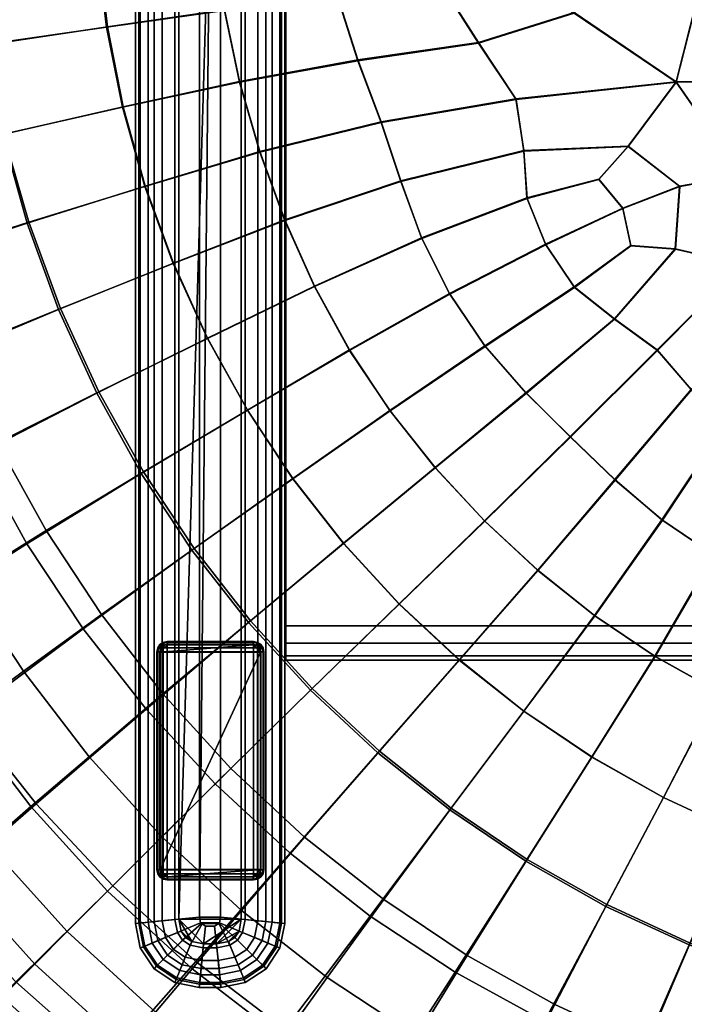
# Model space of a CAD drawing. Header units: millimetres. Extents: x -191 to 509, y -454 to 438.
# Tile 9 of 172: x -31 to 81, y -315 to -148. Entities that reach past the tile are written whole.
import ezdxf

# ---------------------------------------------------------------- set-up
doc = ezdxf.new("R2010")
doc.units = ezdxf.units.MM
doc.layers.add('_P - MAT - F_B - HOR', color=7, linetype='Continuous', lineweight=30, true_color=0xffbf7f)
doc.layers.add('_S - MAT - L_R - HOR', color=7, linetype='Continuous', lineweight=30, true_color=0x7f3f00)
doc.layers.add('_T - MAT - F_B - HOR', color=7, linetype='Continuous', true_color=0xaba066)

msp = doc.modelspace()

# ---------------------------------------------------------------- meshes
at = {"layer": '_P - MAT - F_B - HOR'}
mesh = msp.add_polyface(dxfattribs=at)
corners = [(-18.74, -122.29, 615.55), (-39.71, -122.28, 611.21), (-39.13, -137.44, 611.32), (-18.21, -135.91, 615.64), (-62.4, -122.28, 605.07), (-61.75, -139.26, 605.21), (-59.77, -156.25, 605.57), (-37.36, -152.61, 611.6), (-16.62, -149.52, 615.87), (-13.95, -163.09, 616.19), (-34.38, -167.77, 611.99), (-56.46, -173.21, 606.05), (20.03, -122.32, 621.18), (1.24, -122.31, 618.79), (1.72, -134.51, 618.86), (20.51, -133.35, 621.23), (3.22, -146.67, 619.04), (22.36, -144.3, 621.38), (53.47, -122.29, 624.04), (37.34, -122.31, 622.87), (37.77, -132.68, 622.89), (53.36, -133.26, 624.03), (40.16, -142.59, 623.03), (52.46, -141.15, 623.94), (68.31, -136.12, 624.87), (69.02, -122.28, 624.91), (62.43, -147.12, 624.48), (5.77, -158.76, 619.29), (25.82, -155.11, 621.63), (79.72, -158.85, 625.22), (46.26, -152.16, 623.37), (52.59, -161.73, 623.72), (29.74, -165.59, 621.91), (-18.94, -122.3, 248.17), (-18.4, -135.94, 248.12), (-39.21, -137.41, 248.14), (-39.84, -122.29, 248.2), (-16.78, -149.56, 248.04), (-37.34, -152.54, 248.05), (-56.67, -155.49, 248.77), (-58.79, -138.88, 248.92), (-59.5, -122.3, 249), (-34.24, -167.68, 248.03), (-53.2, -172.12, 248.68), (-14.06, -163.15, 248.02), (20.04, -122.34, 248.56), (20.52, -133.45, 248.52), (1.7, -134.57, 248.32), (1.22, -122.32, 248.37), (22.36, -144.45, 248.43), (3.2, -146.77, 248.24), (53.49, -122.32, 248.57), (53.38, -133.32, 248.55), (37.78, -132.77, 248.58), (37.35, -122.34, 248.61), (52.47, -141.23, 248.5), (40.17, -142.71, 248.5), (62.44, -147.19, 248.44), (68.33, -136.17, 248.48), (5.76, -158.87, 248.19), (25.82, -155.27, 248.35), (79.73, -158.89, 248.34), (52.6, -161.85, 248.35), (46.27, -152.28, 248.42), (29.75, -165.74, 248.3), (-18.21, -108.66, 615.64), (-39.13, -107.12, 611.32), (-61.75, -105.3, 605.21), (20.51, -111.27, 621.23), (1.72, -110.09, 618.86), (22.36, -100.27, 621.38), (3.22, -97.9, 619.04), (53.36, -111.32, 624.03), (37.77, -111.92, 622.89), (52.46, -103.42, 623.94), (40.16, -101.98, 623.03), (62.43, -97.44, 624.48), (68.31, -108.44, 624.87), (-39.21, -107.17, 248.14), (-18.4, -108.65, 248.12), (-58.79, -105.71, 248.92), (1.7, -110.04, 248.32), (20.52, -111.2, 248.52), (37.78, -111.87, 248.58), (53.38, -111.3, 248.55), (22.36, -100.14, 248.43), (40.17, -101.87, 248.5), (52.47, -103.36, 248.5), (62.44, -97.39, 248.44), (68.33, -108.45, 248.48)]
mesh.append_faces([[corners[k] for k in face] for face in [(0, 1, 2, 3), (1, 4, 5, 2), (2, 5, 6, 7), (3, 2, 7, 8), (9, 8, 7, 10), (10, 7, 6, 11), (12, 13, 14, 15), (13, 0, 3, 14), (14, 3, 8, 16), (15, 14, 16, 17), (18, 19, 20, 21), (19, 12, 15, 20), (20, 15, 17, 22), (21, 20, 22, 23), (24, 25, 18, 21), (26, 24, 21, 23), (27, 28, 17, 16), (9, 27, 16, 8), (29, 26, 30, 31), (26, 23, 22, 30), (30, 22, 17, 28), (31, 30, 28, 32), (33, 34, 35, 36), (34, 37, 38, 35), (35, 38, 39, 40), (36, 35, 40, 41), (42, 43, 39, 38), (44, 42, 38, 37), (45, 46, 47, 48), (46, 49, 50, 47), (47, 50, 37, 34), (48, 47, 34, 33), (51, 52, 53, 54), (52, 55, 56, 53), (53, 56, 49, 46), (54, 53, 46, 45), (57, 55, 52, 58), (44, 37, 50, 59), (59, 50, 49, 60), (61, 62, 63, 57), (62, 64, 60, 63), (63, 60, 49, 56), (57, 63, 56, 55), (0, 65, 66, 1), (1, 66, 67, 4), (12, 68, 69, 13), (68, 70, 71, 69), (13, 69, 65, 0), (18, 72, 73, 19), (72, 74, 75, 73), (73, 75, 70, 68), (19, 73, 68, 12), (76, 74, 72, 77), (33, 36, 78, 79), (36, 41, 80, 78), (45, 48, 81, 82), (48, 33, 79, 81), (51, 54, 83, 84), (54, 45, 82, 83), (83, 82, 85, 86), (84, 83, 86, 87), (88, 89, 84, 87)]])
mesh = msp.add_polyface(dxfattribs=at)
corners = [(158.66, -159.66, 626.17), (177.32, -159.62, 626.12), (177.35, -140.97, 626.38), (158.66, -140.97, 626.42), (177.36, -122.28, 626.49), (158.66, -122.28, 626.54), (158.66, -178.17, 625.86), (177.16, -178.19, 625.79), (158.66, -159.67, 248.22), (158.66, -140.98, 248.25), (177.35, -140.98, 248.27), (177.32, -159.63, 248.24), (158.66, -122.29, 248.26), (177.35, -122.3, 248.28), (158.66, -178.18, 248.2), (177.16, -178.19, 248.22), (122.09, -177.74, 625.64), (121.57, -159.37, 625.98), (103.15, -158.84, 625.78), (105.36, -175.53, 625.53), (79.72, -158.85, 625.22), (90.75, -174.72, 625.34), (106.3, -189.73, 625.19), (91.02, -189.76, 624.88), (139.98, -140.97, 626.38), (140.01, -159.62, 626.12), (139.97, -122.28, 626.49), (121.28, -122.28, 626.32), (121.32, -140.93, 626.23), (140.17, -178.19, 625.79), (102.72, -140.75, 625.96), (102.74, -122.28, 626.02), (85.14, -122.28, 625.56), (84.61, -139.56, 625.52), (54.43, -178.49, 623.77), (57.6, -186.34, 623.76), (70.68, -180.23, 624.62), (66.62, -175.32, 624.53), (71.59, -169.76, 624.83), (80.32, -176.52, 625.07), (79.58, -187.14, 624.69), (68.31, -136.12, 624.87), (62.43, -147.12, 624.48), (69.02, -122.28, 624.91), (53.91, -170.49, 623.8), (52.59, -161.73, 623.72), (106.29, -189.73, 248.27), (91.03, -189.78, 248.28), (90.75, -174.72, 248.29), (105.36, -175.54, 248.28), (79.73, -158.89, 248.34), (103.15, -158.85, 248.31), (122.09, -177.75, 248.26), (121.57, -159.38, 248.27), (140.01, -159.63, 248.24), (139.98, -140.98, 248.27), (121.32, -140.96, 248.31), (121.29, -122.31, 248.34), (139.98, -122.3, 248.28), (140.17, -178.19, 248.22), (102.73, -140.78, 248.36), (84.63, -139.59, 248.42), (85.15, -122.32, 248.45), (102.76, -122.32, 248.39), (54.46, -178.59, 248.31), (66.63, -175.38, 248.31), (70.7, -180.27, 248.3), (57.63, -186.44, 248.3), (80.33, -176.54, 248.3), (71.6, -169.8, 248.32), (79.6, -187.17, 248.29), (62.44, -147.19, 248.44), (68.33, -136.17, 248.48), (53.38, -133.32, 248.55), (53.49, -122.32, 248.57), (69.04, -122.32, 248.51), (53.92, -170.6, 248.32), (52.6, -161.85, 248.35), (158.66, -103.59, 626.42), (177.35, -103.59, 626.38), (158.66, -103.59, 248.25), (177.35, -103.61, 248.27), (139.98, -103.59, 626.38), (121.32, -103.62, 626.22), (102.72, -103.81, 625.96), (84.61, -105, 625.52), (68.31, -108.44, 624.87), (53.36, -111.32, 624.03), (53.47, -122.29, 624.04), (139.98, -103.61, 248.27), (121.32, -103.65, 248.31), (102.73, -103.83, 248.36), (84.63, -105.02, 248.42), (68.33, -108.45, 248.48), (53.38, -111.3, 248.55)]
mesh.append_faces([[corners[k] for k in face] for face in [(0, 1, 2, 3), (3, 2, 4, 5), (6, 7, 1, 0), (8, 9, 10, 11), (9, 12, 13, 10), (14, 8, 11, 15), (16, 17, 18, 19), (19, 18, 20, 21), (22, 19, 21, 23), (0, 3, 24, 25), (3, 5, 26, 24), (24, 26, 27, 28), (25, 24, 28, 17), (6, 0, 25, 29), (29, 25, 17, 16), (17, 28, 30, 18), (28, 27, 31, 30), (30, 31, 32, 33), (18, 30, 33, 20), (34, 35, 36, 37), (20, 38, 39, 21), (38, 37, 36, 39), (21, 39, 40, 23), (20, 33, 41, 42), (33, 32, 43, 41), (34, 37, 38, 44), (44, 38, 20, 45), (46, 47, 48, 49), (49, 48, 50, 51), (52, 49, 51, 53), (8, 54, 55, 9), (54, 53, 56, 55), (55, 56, 57, 58), (9, 55, 58, 12), (59, 52, 53, 54), (14, 59, 54, 8), (53, 51, 60, 56), (51, 50, 61, 60), (60, 61, 62, 63), (56, 60, 63, 57), (64, 65, 66, 67), (50, 48, 68, 69), (48, 47, 70, 68), (69, 68, 66, 65), (50, 71, 72, 61), (72, 73, 74, 75), (61, 72, 75, 62), (76, 77, 50, 69), (64, 76, 69, 65), (78, 5, 4, 79), (80, 81, 13, 12), (82, 83, 27, 26), (78, 82, 26, 5), (84, 85, 32, 31), (83, 84, 31, 27), (86, 87, 88, 43), (85, 86, 43, 32), (80, 12, 58, 89), (89, 58, 57, 90), (90, 57, 63, 91), (91, 63, 62, 92), (92, 62, 75, 93), (93, 75, 74, 94)]])
mesh = msp.add_polyface(dxfattribs=at)
corners = [(-10.22, -176.5, 616.57), (-13.95, -163.09, 616.19), (-34.38, -167.77, 611.99), (-30.22, -182.77, 612.46), (-56.46, -173.21, 606.05), (-51.82, -189.94, 606.62), (-24.9, -197.4, 612.99), (-5.45, -189.58, 616.98), (-45.86, -206.22, 607.23), (-38.66, -221.96, 607.79), (-18.44, -211.56, 613.46), (0.34, -202.25, 617.34), (-10.89, -225.18, 613.77), (7.1, -214.43, 617.57), (-30.26, -237.08, 608.21), (-2.3, -238.15, 613.95), (14.8, -226.03, 617.68), (36.59, -185.27, 622.28), (41.33, -194.7, 622.35), (57.6, -186.34, 623.76), (54.43, -178.49, 623.77), (47.32, -203.55, 622.35), (62.45, -193.59, 623.74), (9.22, -170.65, 619.6), (5.77, -158.76, 619.29), (29.74, -165.59, 621.91), (25.82, -155.11, 621.63), (24.39, -204.23, 620.33), (18.44, -193.44, 620.19), (31.22, -214.5, 620.38), (13.42, -182.23, 619.92), (33.07, -175.59, 622.13), (53.91, -170.49, 623.8), (52.59, -161.73, 623.72), (61.76, -218.92, 622.27), (54.29, -211.49, 622.33), (38.88, -224.14, 620.37), (47.26, -233.17, 620.31), (23.39, -237, 617.72), (69.26, -198.98, 623.76), (56.27, -241.56, 620.18), (69.34, -226.22, 622.16), (-60.34, -233.69, 599.83), (-68.39, -216.32, 599.22), (-75.07, -198.3, 598.57), (-10.29, -176.55, 248.04), (-29.96, -182.63, 248.06), (-34.24, -167.68, 248.03), (-14.06, -163.15, 248.02), (-48.44, -188.55, 248.65), (-53.2, -172.12, 248.68), (-5.48, -189.63, 248.08), (-24.56, -197.22, 248.11), (0.33, -202.29, 248.11), (-18.06, -211.34, 248.15), (-35.28, -220, 248.57), (-42.45, -204.54, 248.62), (7.1, -214.46, 248.13), (-10.51, -224.91, 248.16), (14.79, -226.07, 248.14), (-1.95, -237.87, 248.16), (-27, -234.85, 248.49), (36.63, -185.4, 248.27), (54.46, -178.59, 248.31), (57.63, -186.44, 248.3), (41.38, -194.82, 248.26), (62.49, -193.67, 248.29), (47.37, -203.66, 248.26), (5.76, -158.87, 248.19), (9.22, -170.77, 248.17), (25.82, -155.27, 248.35), (29.75, -165.74, 248.3), (18.46, -193.53, 248.19), (24.41, -204.32, 248.2), (31.25, -214.58, 248.2), (13.43, -182.34, 248.18), (33.09, -175.74, 248.28), (53.92, -170.6, 248.32), (52.6, -161.85, 248.35), (61.83, -219.01, 248.25), (47.3, -233.23, 248.21), (38.92, -224.22, 248.2), (54.35, -211.59, 248.25), (23.37, -237.04, 248.16), (69.3, -199.05, 248.28), (56.31, -241.62, 248.23), (69.41, -226.29, 248.26), (-61.15, -233.68, 251.14), (-69.38, -216.29, 251.69), (-57.54, -211.02, 249.89), (-49.78, -227.57, 249.62), (-64.03, -193.85, 250.12), (-69.17, -176.15, 250.34)]
mesh.append_faces([[corners[k] for k in face] for face in [(0, 1, 2, 3), (3, 2, 4, 5), (0, 3, 6, 7), (3, 5, 8, 6), (6, 8, 9, 10), (7, 6, 10, 11), (11, 10, 12, 13), (10, 9, 14, 12), (13, 12, 15, 16), (17, 18, 19, 20), (18, 21, 22, 19), (0, 23, 24, 1), (23, 25, 26, 24), (11, 13, 27, 28), (13, 16, 29, 27), (27, 29, 21, 18), (28, 27, 18, 17), (11, 28, 30, 7), (28, 17, 31, 30), (30, 31, 25, 23), (7, 30, 23, 0), (17, 20, 32, 31), (31, 32, 33, 25), (34, 35, 36, 37), (35, 21, 29, 36), (36, 29, 16, 38), (22, 21, 35, 39), (40, 41, 34, 37), (42, 9, 8, 43), (43, 8, 5, 44), (45, 46, 47, 48), (46, 49, 50, 47), (45, 51, 52, 46), (51, 53, 54, 52), (52, 54, 55, 56), (46, 52, 56, 49), (53, 57, 58, 54), (57, 59, 60, 58), (54, 58, 61, 55), (62, 63, 64, 65), (65, 64, 66, 67), (45, 48, 68, 69), (69, 68, 70, 71), (53, 72, 73, 57), (72, 62, 65, 73), (73, 65, 67, 74), (57, 73, 74, 59), (53, 51, 75, 72), (51, 45, 69, 75), (75, 69, 71, 76), (72, 75, 76, 62), (62, 76, 77, 63), (76, 71, 78, 77), (79, 80, 81, 82), (81, 83, 59, 74), (82, 81, 74, 67), (66, 84, 82, 67), (85, 80, 79, 86), (87, 88, 89, 90), (89, 91, 49, 56), (90, 89, 56, 55), (91, 92, 50, 49)]])
mesh = msp.add_polyface(dxfattribs=at)
corners = [(158.66, -195.6, 625.44), (176.1, -196.09, 625.33), (177.16, -178.19, 625.79), (158.66, -178.17, 625.86), (158.66, -211.33, 624.82), (172.98, -211.98, 624.7), (158.65, -226.64, 623.91), (170.28, -226.69, 623.84), (178.39, -227.64, 623.64), (184.2, -217.86, 624.16), (158.66, -195.6, 248.18), (158.66, -178.18, 248.2), (177.16, -178.19, 248.22), (176.1, -196.1, 248.21), (172.98, -211.99, 248.2), (158.66, -211.33, 248.17), (184.17, -217.87, 248.24), (178.35, -227.65, 248.22), (170.27, -226.7, 248.18), (158.66, -226.65, 248.15), (121.95, -200.84, 624.88), (122.09, -177.74, 625.64), (105.36, -175.53, 625.53), (106.3, -189.73, 625.19), (140.17, -178.19, 625.79), (141.23, -196.09, 625.33), (77.33, -233.04, 622.01), (86.08, -238.95, 621.85), (94.85, -221.87, 623.39), (87.79, -217.3, 623.48), (102.42, -225.15, 623.29), (105.77, -212.53, 624.18), (101.15, -208.31, 624.36), (94.99, -207.28, 624.27), (91.02, -189.76, 624.88), (94.28, -200.23, 624.57), (104.75, -199.21, 624.86), (111.21, -208.04, 624.47), (57.6, -186.34, 623.76), (62.45, -193.59, 623.74), (72.04, -186.55, 624.46), (70.68, -180.23, 624.62), (80.32, -176.52, 625.07), (79.58, -187.14, 624.69), (144.34, -211.98, 624.7), (133.13, -217.86, 624.16), (138.93, -227.64, 623.64), (147.03, -226.69, 623.84), (118.92, -227.92, 623.17), (128.18, -234.2, 622.88), (137.58, -240.13, 622.63), (69.26, -198.98, 623.76), (54.29, -211.49, 622.33), (61.76, -218.92, 622.27), (76.52, -204.26, 623.76), (82.26, -210.96, 623.64), (69.34, -226.22, 622.16), (110.29, -226.13, 623.25), (121.95, -200.84, 248.26), (106.29, -189.73, 248.27), (105.36, -175.54, 248.28), (122.09, -177.75, 248.26), (141.23, -196.1, 248.21), (140.17, -178.19, 248.22), (77.41, -233.11, 248.27), (87.85, -217.35, 248.28), (94.91, -221.92, 248.29), (86.17, -239.01, 248.29), (95.02, -207.3, 248.28), (101.17, -208.32, 248.28), (105.79, -212.55, 248.28), (102.49, -225.19, 248.29), (91.03, -189.78, 248.28), (104.75, -199.21, 248.28), (94.29, -200.25, 248.28), (111.23, -208.04, 248.28), (57.63, -186.44, 248.3), (70.7, -180.27, 248.3), (72.06, -186.6, 248.29), (62.49, -193.67, 248.29), (80.33, -176.54, 248.3), (79.6, -187.17, 248.29), (144.35, -211.99, 248.2), (147.05, -226.7, 248.18), (138.97, -227.65, 248.22), (133.16, -217.87, 248.24), (128.26, -234.22, 248.27), (119, -227.94, 248.28), (137.66, -240.15, 248.23), (69.3, -199.05, 248.28), (76.57, -204.33, 248.27), (61.83, -219.01, 248.25), (54.35, -211.59, 248.25), (82.31, -211.01, 248.28), (69.41, -226.29, 248.26), (110.36, -226.16, 248.29)]
mesh.append_faces([[corners[k] for k in face] for face in [(0, 1, 2, 3), (0, 4, 5, 1), (4, 6, 7, 5), (5, 7, 8, 9), (10, 11, 12, 13), (10, 13, 14, 15), (14, 16, 17, 18), (15, 14, 18, 19), (20, 21, 22, 23), (0, 3, 24, 25), (25, 24, 21, 20), (26, 27, 28, 29), (28, 30, 31, 32), (29, 28, 32, 33), (34, 35, 36, 23), (35, 33, 32, 36), (36, 32, 31, 37), (23, 36, 37, 20), (38, 39, 40, 41), (42, 41, 40, 43), (0, 25, 44, 4), (25, 20, 45, 44), (44, 45, 46, 47), (4, 44, 47, 6), (20, 48, 49, 45), (45, 49, 50, 46), (40, 39, 51, 43), (51, 52, 53, 54), (43, 51, 54, 34), (33, 35, 55, 29), (35, 34, 54, 55), (55, 54, 53, 56), (29, 55, 56, 26), (31, 30, 57, 37), (37, 57, 48, 20), (58, 59, 60, 61), (10, 62, 63, 11), (62, 58, 61, 63), (64, 65, 66, 67), (65, 68, 69, 66), (66, 69, 70, 71), (72, 59, 73, 74), (59, 58, 75, 73), (73, 75, 70, 69), (74, 73, 69, 68), (76, 77, 78, 79), (80, 81, 78, 77), (10, 15, 82, 62), (15, 19, 83, 82), (82, 83, 84, 85), (62, 82, 85, 58), (58, 85, 86, 87), (85, 84, 88, 86), (78, 81, 89, 79), (81, 72, 90, 89), (89, 90, 91, 92), (68, 65, 93, 74), (65, 64, 94, 93), (93, 94, 91, 90), (74, 93, 90, 72), (70, 75, 95, 71), (75, 58, 87, 95)]])
mesh = msp.add_polyface(dxfattribs=at)
corners = [(-2.3, -238.15, 613.95), (-20.71, -251.48, 608.48), (-10.06, -265.07, 608.62), (7.28, -250.42, 614.04), (-10.89, -225.18, 613.77), (-30.26, -237.08, 608.21), (-73.55, -350.24, 542.69), (-65.57, -342.95, 556.77), (-81.75, -326.14, 556.79), (-90.04, -333.02, 542.69), (-56.37, -334.43, 569.69), (-72.09, -318.12, 569.7), (-11.44, -351.27, 580.57), (-0.22, -337.18, 591.15), (-16.74, -324.96, 591.56), (-29.13, -338.55, 581.08), (-32.12, -311.29, 591.67), (-45.53, -324.24, 581.26), (-39.18, -349.2, 569.41), (-60.6, -308.53, 581.22), (-46.28, -296.36, 591.58), (-59.14, -280.26, 591.32), (-74.25, -291.53, 580.98), (-86.29, -300.43, 569.49), (-70.61, -263.09, 590.87), (-86.42, -273.37, 580.54), (-1.64, -307.81, 600.91), (-15.71, -295.03, 601.01), (-28.69, -281.14, 600.94), (1.64, -277.77, 608.64), (-40.49, -266.22, 600.72), (-51.04, -250.36, 600.34), (-38.66, -221.96, 607.79), (-60.34, -233.69, 599.83), (-80.74, -245, 590.3), (-1.95, -237.87, 248.16), (7.6, -250.13, 248.17), (-7.21, -262.52, 248.36), (-17.63, -249.05, 248.4), (-10.51, -224.91, 248.16), (-27, -234.85, 248.49), (-76.9, -353.74, 319.28), (-93.86, -336.23, 319.24), (-86.52, -330.26, 303.65), (-69.79, -347.54, 303.73), (-77.48, -322.78, 288.52), (-61.22, -339.78, 288.59), (-43.22, -355.12, 289.15), (-51.13, -330.18, 274.2), (-33.84, -345.24, 274.63), (-41.58, -320.86, 262.78), (-25.04, -335.6, 263.06), (-66.64, -313.55, 274.25), (-91.98, -304.42, 288.8), (-80.47, -295.7, 274.7), (-69.47, -287.34, 263.57), (-56.33, -304.64, 262.97), (-92.79, -276.92, 275.42), (-81.32, -269.31, 264.52), (-2.28, -309.08, 249.73), (-16.62, -295.95, 249.61), (-7.41, -286.73, 248.81), (6.11, -299.21, 248.89), (-29.58, -281.61, 249.72), (-19.73, -273.15, 248.85), (-41.24, -266.33, 250.04), (-30.86, -258.67, 249.02), (4.28, -275.14, 248.37), (-51.75, -250.35, 250.55), (-40.88, -243.46, 249.3), (-61.15, -233.68, 251.14), (-49.78, -227.57, 249.62), (-35.28, -220, 248.57), (-55.1, -276.59, 253.64), (-66.28, -259.59, 254.49), (-59.8, -255.46, 252.2), (-48.91, -272.01, 251.5), (-76.33, -241.89, 255.47), (-69.55, -238.22, 253.01), (-28.94, -308.29, 252.91), (-42.75, -292.94, 253.11), (-36.87, -287.88, 251.07), (-23.44, -302.78, 250.91), (3.19, -334.88, 253.84), (-13.48, -322.3, 253.07), (-8.48, -316.4, 251.05), (7.63, -328.65, 251.7), (-7.17, -348.72, 264.05), (-18.53, -328.21, 256.39), (-1.31, -341.09, 257.27), (-34.47, -313.83, 256.19), (-48.68, -298.04, 256.42), (-61.35, -281.24, 257.03), (-72.83, -263.77, 258), (-83.16, -245.6, 259.13)]
mesh.append_faces([[corners[k] for k in face] for face in [(0, 1, 2, 3), (4, 5, 1, 0), (6, 7, 8, 9), (7, 10, 11, 8), (12, 13, 14, 15), (15, 14, 16, 17), (18, 15, 17, 10), (10, 17, 19, 11), (17, 16, 20, 19), (19, 20, 21, 22), (11, 19, 22, 23), (22, 21, 24, 25), (14, 26, 27, 16), (16, 27, 28, 20), (27, 29, 2, 28), (28, 2, 1, 30), (20, 28, 30, 21), (21, 30, 31, 24), (30, 1, 5, 31), (31, 5, 32, 33), (24, 31, 33, 34), (35, 36, 37, 38), (39, 35, 38, 40), (41, 42, 43, 44), (44, 43, 45, 46), (47, 46, 48, 49), (49, 48, 50, 51), (46, 45, 52, 48), (45, 53, 54, 52), (52, 54, 55, 56), (48, 52, 56, 50), (54, 57, 58, 55), (59, 60, 61, 62), (60, 63, 64, 61), (63, 65, 66, 64), (64, 66, 38, 37), (61, 64, 37, 67), (65, 68, 69, 66), (68, 70, 71, 69), (69, 71, 72, 40), (66, 69, 40, 38), (73, 74, 75, 76), (74, 77, 78, 75), (75, 78, 70, 68), (76, 75, 68, 65), (79, 80, 81, 82), (80, 73, 76, 81), (81, 76, 65, 63), (82, 81, 63, 60), (83, 84, 85, 86), (84, 79, 82, 85), (85, 82, 60, 59), (87, 51, 88, 89), (51, 50, 90, 88), (88, 90, 79, 84), (89, 88, 84, 83), (50, 56, 91, 90), (56, 55, 92, 91), (91, 92, 73, 80), (90, 91, 80, 79), (55, 58, 93, 92), (93, 94, 77, 74), (92, 93, 74, 73)]])
mesh = msp.add_polyface(dxfattribs=at)
corners = [(53.9, -265.41, 617.29), (43, -256.75, 617.52), (29.18, -272.5, 613.87), (41.37, -282.17, 613.59), (32.8, -247.26, 617.67), (17.8, -261.89, 614.02), (1.64, -277.77, 608.64), (14.32, -289.5, 608.52), (27.9, -300.15, 608.19), (103.26, -290.78, 615.44), (90.21, -285.91, 616.01), (81.96, -305.04, 611.87), (96.56, -310.45, 611.14), (77.58, -280.04, 616.56), (67.84, -298.5, 612.57), (57.45, -317.95, 606.84), (73.26, -324.97, 605.93), (89.6, -330.73, 605), (65.46, -273.19, 616.98), (54.28, -290.86, 613.15), (42.3, -309.66, 607.61), (14.8, -226.03, 617.68), (-2.3, -238.15, 613.95), (7.28, -250.42, 614.04), (23.39, -237, 617.72), (-10.06, -265.07, 608.62), (86.08, -238.95, 621.85), (95.4, -243.73, 621.65), (102.42, -225.15, 623.29), (94.85, -221.87, 623.39), (76.11, -256.12, 619.77), (65.89, -249.25, 620), (86.86, -262.11, 619.47), (77.33, -233.04, 622.01), (47.26, -233.17, 620.31), (38.88, -224.14, 620.37), (56.27, -241.56, 620.18), (69.34, -226.22, 622.16), (98.04, -267.21, 619.07), (46.44, -338.17, 598.87), (29.51, -329.48, 599.86), (13.46, -319.34, 600.55), (-0.22, -337.18, 591.15), (-1.64, -307.81, 600.91), (-16.74, -324.96, 591.56), (-15.71, -295.03, 601.01), (53.91, -265.44, 248.24), (41.64, -281.86, 248.29), (29.46, -272.2, 248.23), (42.99, -256.79, 248.2), (30.19, -297.34, 248.56), (16.79, -286.76, 248.42), (4.28, -275.14, 248.37), (18.09, -261.61, 248.2), (32.79, -247.3, 248.18), (103.26, -290.83, 248.33), (96.63, -310.22, 248.54), (82.08, -304.75, 248.52), (90.21, -285.95, 248.34), (90.63, -328.09, 249.49), (74.63, -322.22, 249.32), (59.15, -315.13, 249.1), (68.01, -298.19, 248.47), (77.58, -280.07, 248.33), (54.51, -290.54, 248.38), (65.46, -273.22, 248.29), (44.33, -306.82, 248.81), (14.79, -226.07, 248.14), (23.37, -237.04, 248.16), (7.6, -250.13, 248.17), (-1.95, -237.87, 248.16), (-7.21, -262.52, 248.36), (65.94, -249.3, 248.25), (76.17, -256.16, 248.28), (77.41, -233.11, 248.27), (86.17, -239.01, 248.29), (95.5, -243.79, 248.29), (86.92, -262.15, 248.3), (47.3, -233.23, 248.21), (38.92, -224.22, 248.2), (56.31, -241.62, 248.23), (69.41, -226.29, 248.26), (98.11, -267.24, 248.31), (68.63, -336.63, 251.1), (51.89, -329.33, 250.48), (29.34, -331.45, 251.19), (13.15, -320.94, 250.22), (20.62, -310.52, 249.19), (35.88, -320.6, 249.78), (-2.28, -309.08, 249.73), (6.11, -299.21, 248.89), (-7.41, -286.73, 248.81), (7.63, -328.65, 251.7), (-8.48, -316.4, 251.05)]
mesh.append_faces([[corners[k] for k in face] for face in [(0, 1, 2, 3), (1, 4, 5, 2), (2, 5, 6, 7), (3, 2, 7, 8), (9, 10, 11, 12), (10, 13, 14, 11), (11, 14, 15, 16), (12, 11, 16, 17), (13, 18, 19, 14), (18, 0, 3, 19), (19, 3, 8, 20), (14, 19, 20, 15), (21, 22, 23, 24), (23, 25, 6, 5), (24, 23, 5, 4), (26, 27, 28, 29), (0, 18, 30, 31), (18, 13, 32, 30), (30, 32, 27, 26), (31, 30, 26, 33), (34, 35, 24, 4), (0, 31, 36, 1), (31, 33, 37, 36), (1, 36, 34, 4), (13, 10, 38, 32), (39, 15, 20, 40), (40, 20, 8, 41), (42, 41, 43, 44), (41, 8, 7, 43), (43, 7, 6, 45), (46, 47, 48, 49), (47, 50, 51, 48), (48, 51, 52, 53), (49, 48, 53, 54), (55, 56, 57, 58), (56, 59, 60, 57), (57, 60, 61, 62), (58, 57, 62, 63), (63, 62, 64, 65), (62, 61, 66, 64), (64, 66, 50, 47), (65, 64, 47, 46), (67, 68, 69, 70), (68, 54, 53, 69), (69, 53, 52, 71), (46, 72, 73, 65), (72, 74, 75, 73), (73, 75, 76, 77), (65, 73, 77, 63), (78, 54, 68, 79), (46, 49, 80, 72), (49, 54, 78, 80), (72, 80, 81, 74), (63, 77, 82, 58), (83, 84, 61, 60), (85, 86, 87, 88), (88, 87, 50, 66), (84, 88, 66, 61), (86, 89, 90, 87), (90, 91, 52, 51), (87, 90, 51, 50), (92, 93, 89, 86)]])
at = {"layer": '_S - MAT - L_R - HOR'}
mesh = msp.add_polyface(dxfattribs=at)
corners = [(13.6, -253.89, 224.16), (13.6, -250.97, 223.37), (158.66, -250.97, 223.37), (158.66, -253.89, 224.16), (13.6, 30.42, 223.37), (158.66, 30.42, 223.37), (13.6, -250.97, 248.08), (158.66, -250.97, 248.08), (158.66, 30.42, 248.08), (13.6, 30.42, 248.08), (13.6, -253.89, 247.29), (158.66, -253.89, 247.29), (13.6, -256.04, 226.3), (13.6, -253.89, 224.16), (158.66, -253.89, 224.16), (158.66, -256.04, 226.3), (13.42, 30.4, 247.9), (13.42, -250.95, 223.55), (13.42, -250.95, 247.9), (13.6, -253.89, 247.29), (13.6, -256.04, 245.15), (158.66, -256.04, 245.15), (158.66, -253.89, 247.29), (13.42, -253.8, 224.32), (13.44, -253.85, 224.24), (13.44, -255.95, 226.35), (13.42, -255.87, 226.39), (13.44, -253.85, 224.24), (13.51, -253.88, 224.18), (13.51, -256.01, 226.31), (13.44, -255.95, 226.35), (13.51, -253.88, 224.18), (13.51, -256.01, 226.31), (13.44, -250.96, 223.46), (13.44, -253.85, 224.24), (13.44, -250.96, 223.46), (13.51, -250.97, 223.4), (13.51, -253.88, 224.18), (13.44, -253.85, 224.24), (13.51, -250.97, 223.4), (13.51, -253.88, 224.18), (13.42, -253.8, 247.13), (13.44, -253.85, 247.21), (13.44, -250.96, 247.99), (13.44, -253.85, 247.21), (13.51, -253.88, 247.27), (13.51, -250.97, 248.05), (13.44, -250.96, 247.99), (13.51, -253.88, 247.27), (13.51, -250.97, 248.05), (13.42, -255.87, 245.06), (13.44, -255.95, 245.1), (13.44, -253.85, 247.21), (13.44, -255.95, 245.1), (13.51, -256.01, 245.14), (13.51, -253.88, 247.27), (13.44, -253.85, 247.21), (13.51, -256.01, 245.14), (13.51, -253.88, 247.27), (13.42, 30.4, 223.55), (13.44, 30.41, 223.46), (13.44, -250.96, 223.46), (13.44, 30.41, 223.46), (13.51, 30.42, 223.4), (13.51, -250.97, 223.4), (13.44, -250.96, 223.46), (13.51, 30.42, 223.4), (13.51, -250.97, 223.4), (13.51, 30.42, 248.05), (13.51, -250.97, 248.05), (13.51, 30.42, 248.05), (13.44, 30.41, 247.99), (13.44, -250.96, 247.99), (13.51, -250.97, 248.05), (13.44, 30.41, 247.99), (13.44, -250.96, 247.99), (13.42, -256.64, 242.2), (13.42, -256.64, 229.25), (13.42, 36.09, 229.25), (13.42, -301.41, 240.72), (13.42, -301.41, 223.39), (13.42, 55.85, 223.35), (13.42, 55.85, 240.69), (-11.89, -301.41, 240.72), (-11.89, 55.85, 240.69), (-11.89, 55.85, 223.35), (-11.89, -301.41, 223.39), (-1.03, -300.34, 212.68), (-5.19, -300.75, 213.5), (-5.19, 55.85, 213.49), (-1.03, 55.85, 212.68), (-8.71, -301.09, 215.82), (-8.71, 55.85, 215.81), (-11.07, -301.32, 219.29), (-11.07, 55.85, 219.27), (-11.07, -301.32, 219.29), (-11.07, 55.85, 219.27), (12.59, -301.32, 219.29), (12.59, 55.85, 219.27), (12.59, -301.32, 219.29), (10.24, -301.09, 215.82), (10.24, 55.85, 215.81), (12.59, 55.85, 219.27), (6.72, -300.75, 213.5), (6.72, 55.85, 213.49), (2.56, -300.34, 212.68), (2.56, 55.85, 212.68), (-11.33, -301.35, 243.58), (-11.33, 55.85, 243.56), (-9.74, -301.19, 246), (-9.74, 55.85, 245.99), (-7.35, -300.96, 247.62), (-7.35, 55.85, 247.62), (-7.35, -300.96, 247.62), (-4.54, -300.68, 248.19), (-4.54, 55.85, 248.19), (-7.35, 55.85, 247.62), (12.86, 55.85, 243.56), (12.86, -301.35, 243.58), (11.27, 55.85, 245.99), (11.27, -301.19, 246), (8.88, 55.85, 247.62), (8.88, -300.96, 247.62), (8.88, 55.85, 247.62), (6.06, 55.85, 248.19), (6.06, -300.68, 248.19), (8.88, -300.96, 247.62), (0.76, 55.85, 212.68)]
mesh.append_faces([[corners[k] for k in face] for face in [(0, 1, 2, 3), (4, 5, 2, 1), (6, 7, 8, 9), (6, 10, 11, 7), (12, 13, 14, 15), (16, 17, 18, 18), (19, 20, 21, 22), (23, 24, 25, 26), (27, 28, 29, 30), (31, 13, 12, 32), (17, 33, 34, 23), (35, 36, 37, 38), (39, 1, 0, 40), (41, 42, 43, 18), (44, 45, 46, 47), (48, 10, 6, 49), (50, 51, 52, 41), (53, 54, 55, 56), (57, 20, 19, 58), (59, 60, 61, 17), (62, 63, 64, 65), (66, 4, 1, 67), (9, 68, 69, 6), (70, 71, 72, 73), (74, 16, 18, 75), (18, 76, 41, 41), (17, 76, 18, 18), (77, 17, 26, 26), (26, 17, 23, 23), (17, 16, 59, 59), (16, 78, 59, 59), (79, 80, 81, 82), (83, 84, 85, 86), (87, 88, 89, 90), (88, 91, 92, 89), (91, 93, 94, 92), (95, 86, 85, 96), (80, 97, 98, 81), (99, 100, 101, 102), (100, 103, 104, 101), (103, 105, 106, 104), (83, 107, 108, 84), (107, 109, 110, 108), (109, 111, 112, 110), (113, 114, 115, 116), (82, 117, 118, 79), (117, 119, 120, 118), (119, 121, 122, 120), (123, 124, 125, 126), (114, 124, 115, 115), (124, 114, 125, 125), (90, 127, 106, 87), (106, 105, 87, 87)]])
mesh = msp.add_polyface(dxfattribs=at)
corners = [(13.6, -256.82, 229.22), (13.6, -256.04, 226.3), (158.66, -256.04, 226.3), (158.66, -256.82, 229.22), (158.66, -256.82, 242.23), (13.6, -256.82, 242.23), (13.6, -256.04, 245.15), (158.66, -256.04, 245.15), (13.42, -255.87, 226.39), (13.44, -255.95, 226.35), (13.44, -256.73, 229.24), (13.42, -256.64, 229.25), (13.44, -255.95, 226.35), (13.51, -256.01, 226.31), (13.51, -256.8, 229.23), (13.44, -256.73, 229.24), (13.51, -256.01, 226.31), (13.51, -256.8, 229.23), (13.42, -256.64, 242.2), (13.44, -256.73, 242.21), (13.44, -255.95, 245.1), (13.42, -255.87, 245.06), (13.44, -256.73, 242.21), (13.51, -256.8, 242.22), (13.51, -256.01, 245.14), (13.44, -255.95, 245.1), (13.51, -256.8, 242.22), (13.51, -256.01, 245.14), (13.51, -256.8, 242.22), (13.51, -256.8, 229.23), (13.51, -256.8, 242.22), (13.44, -256.73, 242.21), (13.44, -256.73, 229.24), (13.51, -256.8, 229.23), (13.44, -256.73, 242.21), (13.44, -256.73, 229.24), (13.42, -253.8, 247.13), (13.42, -250.95, 223.55), (13.42, -301.41, 240.72), (12.6, -305.55, 240.74), (12.6, -305.55, 223.42), (13.42, -301.41, 223.39), (10.25, -309.06, 240.76), (10.25, -309.06, 223.44), (6.74, -311.4, 240.77), (6.74, -311.4, 223.46), (2.6, -312.22, 240.77), (2.6, -312.22, 223.46), (2.56, -300.34, 212.68), (6.72, -300.75, 213.5), (6.28, -302.93, 213.5), (2.37, -301.31, 212.68), (10.24, -301.09, 215.82), (9.6, -304.3, 215.83), (12.59, -301.32, 219.29), (11.82, -305.22, 219.31), (12.59, -301.32, 219.29), (11.82, -305.22, 219.31), (5.42, -304.22, 213.5), (2.3, -301.35, 212.68), (7.96, -306.76, 215.83), (9.66, -308.46, 219.32), (9.66, -308.46, 219.32), (4.13, -305.09, 213.5), (2.26, -301.42, 212.68), (5.5, -308.41, 215.84), (6.42, -310.62, 219.33), (6.42, -310.62, 219.33), (1.94, -305.52, 213.5), (1.52, -301.83, 212.68), (2.29, -309.04, 215.84), (2.52, -311.4, 219.34), (2.52, -311.4, 219.34), (5.67, -302.68, 248.19), (8.32, -303.77, 247.63), (8.88, -300.96, 247.62), (6.06, -300.68, 248.19), (8.32, -303.77, 247.63), (10.57, -304.71, 246.01), (11.27, -301.19, 246), (8.88, -300.96, 247.62), (12.07, -305.33, 243.59), (12.86, -301.35, 243.58), (4.95, -303.75, 248.19), (6.98, -305.78, 247.63), (6.98, -305.78, 247.63), (8.7, -307.5, 246.02), (8.32, -303.77, 247.63), (9.85, -308.65, 243.6), (3.87, -304.47, 248.19), (4.97, -307.12, 247.63), (4.97, -307.12, 247.63), (5.9, -309.37, 246.02), (6.98, -305.78, 247.63), (6.52, -310.87, 243.61), (1.88, -304.87, 248.19), (2.15, -307.68, 247.63), (2.15, -307.68, 247.63), (2.39, -310.07, 246.02), (4.97, -307.12, 247.63), (2.55, -311.66, 243.61), (-4.54, -300.68, 248.19), (-0.35, -304.87, 248.19)]
mesh.append_faces([[corners[k] for k in face] for face in [(0, 1, 2, 3), (0, 3, 4, 5), (6, 5, 4, 7), (8, 9, 10, 11), (12, 13, 14, 15), (16, 1, 0, 17), (18, 19, 20, 21), (22, 23, 24, 25), (26, 5, 6, 27), (5, 28, 29, 0), (30, 31, 32, 33), (34, 18, 11, 35), (36, 18, 21, 21), (18, 37, 11, 11), (38, 39, 40, 41), (39, 42, 43, 40), (42, 44, 45, 43), (44, 46, 47, 45), (48, 49, 50, 51), (49, 52, 53, 50), (52, 54, 55, 53), (56, 41, 40, 57), (51, 50, 58, 59), (50, 53, 60, 58), (53, 55, 61, 60), (57, 40, 43, 62), (59, 58, 63, 64), (58, 60, 65, 63), (60, 61, 66, 65), (62, 43, 45, 67), (64, 63, 68, 69), (63, 65, 70, 68), (65, 66, 71, 70), (67, 45, 47, 72), (73, 74, 75, 76), (77, 78, 79, 80), (78, 81, 82, 79), (81, 39, 38, 82), (83, 84, 74, 73), (85, 86, 78, 87), (86, 88, 81, 78), (88, 42, 39, 81), (89, 90, 84, 83), (91, 92, 86, 93), (92, 94, 88, 86), (94, 44, 42, 88), (95, 96, 90, 89), (97, 98, 92, 99), (98, 100, 94, 92), (100, 46, 44, 94), (76, 95, 73, 73), (101, 102, 76, 76), (73, 89, 83, 83), (89, 73, 95, 95)]])
mesh = msp.add_polyface(dxfattribs=at)
corners = [(-1.07, -312.22, 240.77), (-5.22, -311.4, 240.77), (-5.22, -311.4, 223.46), (-1.07, -312.22, 223.46), (-4.54, -300.68, 248.19), (-4.14, -302.68, 248.19), (-2.34, -304.47, 248.19), (-8.72, -309.06, 240.76), (-8.72, -309.06, 223.44), (-11.07, -305.55, 240.74), (-11.89, -301.41, 240.72), (-11.89, -301.41, 223.39), (-11.07, -305.55, 223.42), (2.6, -312.22, 223.46), (2.6, -312.22, 240.77), (-0.01, -301.84, 212.68), (-0.41, -305.52, 213.5), (-2.6, -305.09, 213.5), (-0.56, -301.46, 212.68), (-0.76, -309.04, 215.84), (-3.97, -308.41, 215.84), (-0.99, -311.4, 219.34), (-4.89, -310.62, 219.33), (-0.99, -311.4, 219.34), (-4.89, -310.62, 219.33), (-3.89, -304.22, 213.5), (-0.69, -301.39, 212.68), (-6.43, -306.76, 215.83), (-8.13, -308.46, 219.32), (-8.13, -308.46, 219.32), (-4.76, -302.93, 213.5), (-0.84, -301.31, 212.68), (-8.07, -304.3, 215.83), (-10.29, -305.22, 219.31), (-10.29, -305.22, 219.31), (-5.19, -300.75, 213.5), (-1.03, -300.34, 212.68), (-8.71, -301.09, 215.82), (-11.07, -301.32, 219.29), (-11.07, -301.32, 219.29), (1.52, -301.83, 212.68), (1.94, -305.52, 213.5), (2.29, -309.04, 215.84), (2.52, -311.4, 219.34), (2.52, -311.4, 219.34), (-3.44, -307.12, 247.63), (-0.63, -307.68, 247.63), (-0.35, -304.87, 248.19), (-3.44, -307.12, 247.63), (-4.37, -309.37, 246.02), (-0.86, -310.07, 246.02), (-0.63, -307.68, 247.63), (-5, -310.87, 243.61), (-1.02, -311.66, 243.61), (-3.42, -303.75, 248.19), (-5.45, -305.78, 247.63), (-5.45, -305.78, 247.63), (-7.17, -307.5, 246.02), (-3.44, -307.12, 247.63), (-8.32, -308.65, 243.6), (-6.79, -303.77, 247.63), (-6.79, -303.77, 247.63), (-9.04, -304.71, 246.01), (-5.45, -305.78, 247.63), (-10.54, -305.33, 243.59), (-7.35, -300.96, 247.62), (-7.35, -300.96, 247.62), (-9.74, -301.19, 246), (-6.79, -303.77, 247.63), (-11.33, -301.35, 243.58), (2.55, -311.66, 243.61), (2.39, -310.07, 246.02), (2.15, -307.68, 247.63), (-0.63, -307.68, 247.63), (2.15, -307.68, 247.63), (1.88, -304.87, 248.19), (6.06, -300.68, 248.19), (2.56, -300.34, 212.68), (2.37, -301.31, 212.68), (2.3, -301.35, 212.68), (2.26, -301.42, 212.68)]
mesh.append_faces([[corners[k] for k in face] for face in [(0, 1, 2, 3), (4, 5, 6, 6), (1, 7, 8, 2), (9, 10, 11, 12), (7, 9, 12, 8), (0, 3, 13, 14), (15, 16, 17, 18), (16, 19, 20, 17), (19, 21, 22, 20), (23, 3, 2, 24), (18, 17, 25, 26), (17, 20, 27, 25), (20, 22, 28, 27), (24, 2, 8, 29), (26, 25, 30, 31), (25, 27, 32, 30), (27, 28, 33, 32), (29, 8, 12, 34), (31, 30, 35, 36), (30, 32, 37, 35), (32, 33, 38, 37), (34, 12, 11, 39), (40, 41, 16, 15), (41, 42, 19, 16), (42, 43, 21, 19), (44, 13, 3, 23), (6, 45, 46, 47), (48, 49, 50, 51), (49, 52, 53, 50), (52, 1, 0, 53), (54, 55, 45, 6), (56, 57, 49, 58), (57, 59, 52, 49), (59, 7, 1, 52), (5, 60, 55, 54), (61, 62, 57, 63), (62, 64, 59, 57), (64, 9, 7, 59), (4, 65, 60, 5), (66, 67, 62, 68), (67, 69, 64, 62), (69, 10, 9, 64), (14, 70, 53, 0), (70, 71, 50, 53), (71, 72, 73, 50), (74, 75, 47, 46), (75, 76, 47, 47), (47, 4, 6, 6), (6, 5, 54, 54), (31, 36, 77, 78), (26, 31, 78, 79), (18, 26, 79, 80), (15, 18, 80, 40)]])
at = {"layer": '_T - MAT - F_B - HOR'}
mesh = msp.add_polyface(dxfattribs=at)
corners = [(9.33, -255.43, 215.79), (8.09, -254.18, 215.79), (-7.7, -255.43, 215.79), (9.88, -255.37, 208.91), (9.74, -255.37, 208.25), (9.58, -254.7, 208.23), (9.74, -254.71, 208.91), (9.37, -255.37, 207.69), (9.28, -254.73, 207.78), (9.14, -254.38, 207.91), (9.28, -254.24, 208.27), (8.15, -255.37, 207.18), (8.15, -254.71, 207.31), (8.82, -254.7, 207.47), (8.81, -255.37, 207.31), (8.79, -254.24, 207.78), (-8.24, -255.37, 208.91), (-8.11, -254.71, 208.91), (-7.95, -254.7, 208.23), (-8.11, -255.37, 208.25), (-7.65, -254.73, 207.78), (-7.73, -255.37, 207.69), (-6.51, -255.37, 207.18), (-7.17, -255.37, 207.31), (-7.19, -254.7, 207.47), (-6.51, -254.71, 207.31), (-7.51, -254.38, 207.91), (-7.16, -254.24, 207.78), (8.15, -255.37, 207.18), (8.81, -255.37, 207.31), (8.81, -292.3, 207.31), (8.15, -292.3, 207.18), (8.81, -255.37, 207.31), (9.37, -255.37, 207.69), (9.37, -292.3, 207.69), (8.81, -292.3, 207.31), (9.37, -255.37, 207.69), (9.74, -255.37, 208.25), (9.74, -292.3, 208.25), (9.37, -292.3, 207.69), (9.74, -255.37, 208.25), (9.88, -255.37, 208.91), (9.88, -292.3, 208.91), (9.74, -292.3, 208.25), (-6.51, -292.3, 207.18), (-7.17, -292.3, 207.31), (-7.17, -255.37, 207.31), (-6.51, -255.37, 207.18), (-7.17, -292.3, 207.31), (-7.73, -292.3, 207.69), (-7.73, -255.37, 207.69), (-7.17, -255.37, 207.31), (-7.73, -292.3, 207.69), (-8.11, -292.3, 208.25), (-8.11, -255.37, 208.25), (-7.73, -255.37, 207.69), (-8.11, -292.3, 208.25), (-8.24, -292.3, 208.91), (-8.24, -255.37, 208.91), (-8.11, -255.37, 208.25), (-6.51, -255.37, 207.18), (8.15, -255.37, 207.18), (-8.11, -254.71, 215.02), (-8.24, -255.37, 215.02), (-8.24, -255.37, 215.79), (-8.11, -254.71, 215.79), (9.74, -254.71, 215.02), (9.88, -255.37, 215.02), (9.74, -254.71, 215.79), (9.88, -255.37, 215.79), (-8.24, -255.37, 215.02), (-7.34, -254.54, 215.79), (-7.73, -254.15, 215.79), (-8.11, -254.71, 215.79), (-7.6, -254.92, 215.79), (-8.11, -254.71, 215.79), (-8.24, -255.37, 215.79), (9.23, -254.92, 215.79), (9.74, -254.71, 215.79), (9.37, -254.15, 215.79), (8.98, -254.54, 215.79), (9.88, -255.37, 215.79), (9.74, -254.71, 215.79), (-6.46, -254.18, 215.79), (-6.96, -254.28, 215.79), (-7.7, -292.25, 215.79)]
mesh.append_faces([[corners[k] for k in face] for face in [(0, 1, 2, 2), (3, 4, 5, 6), (4, 7, 8, 5), (5, 8, 9, 10), (11, 12, 13, 14), (14, 13, 8, 7), (13, 15, 9, 8), (16, 17, 18, 19), (19, 18, 20, 21), (22, 23, 24, 25), (23, 21, 20, 24), (24, 20, 26, 27), (28, 29, 30, 31), (32, 33, 34, 35), (36, 37, 38, 39), (40, 41, 42, 43), (44, 45, 46, 47), (48, 49, 50, 51), (52, 53, 54, 55), (56, 57, 58, 59), (60, 25, 12, 61), (62, 63, 64, 65), (66, 67, 3, 6), (68, 69, 67, 66), (17, 16, 70, 62), (71, 72, 73, 74), (74, 75, 76, 2), (77, 78, 79, 80), (0, 81, 82, 77), (0, 77, 80, 80), (1, 83, 2, 2), (83, 84, 2, 2), (84, 71, 74, 74), (74, 2, 84, 84), (2, 85, 0, 0), (0, 80, 1, 1)]])
mesh = msp.add_polyface(dxfattribs=at)
corners = [(-6.51, -253.64, 215.02), (-6.51, -253.64, 215.79), (8.15, -253.64, 215.79), (8.15, -253.64, 215.02), (9.74, -254.71, 208.91), (9.58, -254.7, 208.23), (9.28, -254.24, 208.27), (9.37, -254.15, 208.91), (8.15, -253.64, 208.91), (8.81, -253.78, 208.91), (8.82, -253.93, 208.23), (8.15, -253.78, 208.25), (8.79, -254.24, 207.78), (8.15, -254.15, 207.69), (9.14, -254.38, 207.91), (8.15, -254.71, 207.31), (8.82, -254.7, 207.47), (-8.11, -254.71, 208.91), (-7.73, -254.15, 208.91), (-7.65, -254.24, 208.27), (-7.95, -254.7, 208.23), (-7.51, -254.38, 207.91), (-7.65, -254.73, 207.78), (-6.51, -254.71, 207.31), (-7.19, -254.7, 207.47), (-7.16, -254.24, 207.78), (-6.51, -254.15, 207.69), (-6.51, -253.64, 208.91), (-6.51, -253.78, 208.25), (-7.19, -253.93, 208.23), (-7.17, -253.78, 208.91), (-7.17, -253.78, 215.02), (-7.17, -253.78, 215.79), (-7.17, -253.78, 215.02), (-7.73, -254.15, 215.02), (-7.73, -254.15, 215.79), (-7.17, -253.78, 215.79), (-7.73, -254.15, 215.02), (-8.11, -254.71, 215.02), (-8.11, -254.71, 215.79), (-7.73, -254.15, 215.79), (8.81, -253.78, 215.02), (8.81, -253.78, 215.02), (9.37, -254.15, 215.02), (9.37, -254.15, 215.02), (9.74, -254.71, 215.02), (9.37, -254.15, 215.79), (9.74, -254.71, 215.79), (8.81, -253.78, 215.79), (9.37, -254.15, 215.79), (8.81, -253.78, 215.79), (-6.46, -254.18, 215.79), (-6.51, -253.64, 215.79), (-7.17, -253.78, 215.79), (-6.96, -254.28, 215.79), (-7.17, -253.78, 215.79), (-7.73, -254.15, 215.79), (-7.34, -254.54, 215.79), (8.6, -254.28, 215.79), (8.81, -253.78, 215.79), (8.15, -253.64, 215.79), (8.09, -254.18, 215.79), (8.98, -254.54, 215.79), (9.37, -254.15, 215.79), (8.81, -253.78, 215.79), (8.15, -253.64, 215.79), (-6.51, -253.64, 215.79)]
mesh.append_faces([[corners[k] for k in face] for face in [(0, 1, 2, 3), (4, 5, 6, 7), (8, 9, 10, 11), (11, 10, 12, 13), (9, 7, 6, 10), (10, 6, 14, 12), (15, 13, 12, 16), (17, 18, 19, 20), (20, 19, 21, 22), (23, 24, 25, 26), (27, 28, 29, 30), (30, 29, 19, 18), (28, 26, 25, 29), (29, 25, 21, 19), (23, 26, 13, 15), (26, 28, 11, 13), (28, 27, 8, 11), (0, 31, 32, 1), (33, 34, 35, 36), (37, 38, 39, 40), (3, 41, 9, 8), (42, 43, 7, 9), (44, 45, 4, 7), (46, 47, 45, 44), (48, 49, 43, 42), (2, 50, 41, 3), (18, 17, 38, 37), (30, 18, 34, 33), (27, 30, 31, 0), (27, 0, 3, 8), (51, 52, 53, 54), (54, 55, 56, 57), (58, 59, 60, 61), (62, 63, 64, 58), (61, 65, 66, 51), (62, 58, 61, 61)]])
mesh = msp.add_polyface(dxfattribs=at)
corners = [(8.15, -292.3, 207.18), (-6.51, -292.3, 207.18), (-6.51, -255.37, 207.18), (8.15, -255.37, 207.18), (-8.24, -292.3, 215.02), (-8.24, -292.3, 215.79), (-8.24, -255.37, 215.79), (-8.24, -255.37, 215.02), (9.88, -292.3, 208.91), (9.74, -292.96, 208.91), (9.58, -292.98, 208.23), (9.74, -292.3, 208.25), (9.28, -292.94, 207.78), (9.37, -292.3, 207.69), (9.28, -293.43, 208.27), (9.14, -293.3, 207.91), (8.15, -292.3, 207.18), (8.81, -292.3, 207.31), (8.82, -292.98, 207.47), (8.15, -292.96, 207.31), (8.79, -293.43, 207.78), (-6.51, -292.3, 207.18), (-6.51, -292.96, 207.31), (-7.19, -292.98, 207.47), (-7.17, -292.3, 207.31), (-7.65, -292.94, 207.78), (-7.73, -292.3, 207.69), (-7.16, -293.43, 207.78), (-7.51, -293.3, 207.91), (-8.24, -292.3, 208.91), (-8.11, -292.3, 208.25), (-7.95, -292.98, 208.23), (-8.11, -292.96, 208.91), (-7.65, -293.43, 208.27), (8.15, -292.3, 207.18), (-6.51, -292.3, 207.18), (-8.11, -292.96, 215.02), (-8.24, -292.3, 215.02), (-8.24, -292.3, 208.91), (9.74, -292.96, 215.02), (9.88, -292.3, 215.02), (9.88, -292.3, 215.79), (9.74, -292.96, 215.79), (9.88, -255.37, 215.02), (9.88, -255.37, 215.79), (9.88, -292.3, 215.79), (9.88, -292.3, 215.02), (9.88, -255.37, 208.91), (9.88, -255.37, 215.02), (9.88, -292.3, 215.02), (9.88, -292.3, 208.91), (9.88, -292.3, 215.02), (-8.11, -292.96, 215.79), (-8.24, -292.3, 215.79), (-8.24, -292.3, 215.02), (-8.24, -292.3, 208.91), (-8.24, -292.3, 215.02), (-8.24, -255.37, 208.91), (-7.6, -292.75, 215.79), (-8.11, -292.96, 215.79), (-7.73, -293.52, 215.79), (-7.34, -293.13, 215.79), (-7.7, -292.25, 215.79), (-8.24, -292.3, 215.79), (-8.11, -292.96, 215.79), (8.98, -293.13, 215.79), (9.37, -293.52, 215.79), (9.74, -292.96, 215.79), (9.23, -292.75, 215.79), (9.74, -292.96, 215.79), (9.88, -292.3, 215.79), (9.33, -292.25, 215.79), (9.88, -292.3, 215.79), (9.88, -255.37, 215.79), (9.33, -255.43, 215.79), (-7.7, -255.43, 215.79), (-8.24, -255.37, 215.79), (-8.24, -292.3, 215.79), (8.09, -293.49, 215.79), (-6.46, -293.49, 215.79), (8.6, -293.39, 215.79)]
mesh.append_faces([[corners[k] for k in face] for face in [(0, 1, 2, 3), (4, 5, 6, 7), (8, 9, 10, 11), (11, 10, 12, 13), (10, 14, 15, 12), (16, 17, 18, 19), (17, 13, 12, 18), (18, 12, 15, 20), (21, 22, 23, 24), (24, 23, 25, 26), (23, 27, 28, 25), (29, 30, 31, 32), (30, 26, 25, 31), (31, 25, 28, 33), (34, 19, 22, 35), (36, 37, 38, 32), (39, 40, 41, 42), (43, 44, 45, 46), (47, 48, 49, 50), (9, 8, 51, 39), (52, 53, 54, 36), (55, 56, 7, 57), (58, 59, 60, 61), (62, 63, 64, 58), (65, 66, 67, 68), (68, 69, 70, 71), (71, 72, 73, 74), (75, 76, 77, 62), (68, 71, 78, 78), (71, 74, 62, 62), (62, 58, 79, 79), (58, 61, 79, 79), (79, 78, 71, 71), (78, 80, 68, 68), (80, 65, 68, 68), (71, 62, 79, 79)]])
mesh = msp.add_polyface(dxfattribs=at)
corners = [(8.15, -294.03, 215.02), (8.15, -294.03, 215.79), (-6.51, -294.03, 215.79), (-6.51, -294.03, 215.02), (9.74, -292.96, 208.91), (9.37, -293.52, 208.91), (9.28, -293.43, 208.27), (9.58, -292.98, 208.23), (8.15, -292.96, 207.31), (8.82, -292.98, 207.47), (8.79, -293.43, 207.78), (8.15, -293.52, 207.69), (8.15, -294.03, 208.91), (8.15, -293.9, 208.25), (8.82, -293.74, 208.23), (8.81, -293.9, 208.91), (9.14, -293.3, 207.91), (-6.51, -294.03, 208.91), (-7.17, -293.9, 208.91), (-7.19, -293.74, 208.23), (-6.51, -293.9, 208.25), (-7.16, -293.43, 207.78), (-6.51, -293.52, 207.69), (-7.73, -293.52, 208.91), (-7.65, -293.43, 208.27), (-7.51, -293.3, 207.91), (-6.51, -292.96, 207.31), (-7.19, -292.98, 207.47), (-8.11, -292.96, 208.91), (-7.95, -292.98, 208.23), (-7.17, -293.9, 215.02), (-7.17, -293.9, 215.02), (-7.73, -293.52, 215.02), (-7.73, -293.52, 215.02), (-8.11, -292.96, 215.02), (8.81, -293.9, 215.02), (8.81, -293.9, 215.79), (8.81, -293.9, 215.02), (9.37, -293.52, 215.02), (9.37, -293.52, 215.79), (8.81, -293.9, 215.79), (9.37, -293.52, 215.02), (9.74, -292.96, 215.02), (9.74, -292.96, 215.79), (9.37, -293.52, 215.79), (-7.73, -293.52, 215.79), (-8.11, -292.96, 215.79), (-7.17, -293.9, 215.79), (-7.73, -293.52, 215.79), (-7.17, -293.9, 215.79), (-6.96, -293.39, 215.79), (-7.17, -293.9, 215.79), (-6.51, -294.03, 215.79), (-6.46, -293.49, 215.79), (-7.34, -293.13, 215.79), (-7.73, -293.52, 215.79), (-7.17, -293.9, 215.79), (8.09, -293.49, 215.79), (8.15, -294.03, 215.79), (8.81, -293.9, 215.79), (8.6, -293.39, 215.79), (8.81, -293.9, 215.79), (9.37, -293.52, 215.79), (8.98, -293.13, 215.79), (-6.51, -294.03, 215.79), (8.15, -294.03, 215.79)]
mesh.append_faces([[corners[k] for k in face] for face in [(0, 1, 2, 3), (4, 5, 6, 7), (8, 9, 10, 11), (12, 13, 14, 15), (15, 14, 6, 5), (13, 11, 10, 14), (14, 10, 16, 6), (17, 18, 19, 20), (20, 19, 21, 22), (18, 23, 24, 19), (19, 24, 25, 21), (26, 22, 21, 27), (28, 29, 24, 23), (8, 11, 22, 26), (11, 13, 20, 22), (13, 12, 17, 20), (3, 30, 18, 17), (31, 32, 23, 18), (33, 34, 28, 23), (0, 35, 36, 1), (37, 38, 39, 40), (41, 42, 43, 44), (5, 4, 42, 41), (15, 5, 38, 37), (12, 15, 35, 0), (45, 46, 34, 33), (47, 48, 32, 31), (2, 49, 30, 3), (12, 0, 3, 17), (50, 51, 52, 53), (54, 55, 56, 50), (57, 58, 59, 60), (60, 61, 62, 63), (53, 64, 65, 57), (54, 50, 53, 53)]])

doc.saveas('drawing.dxf')
